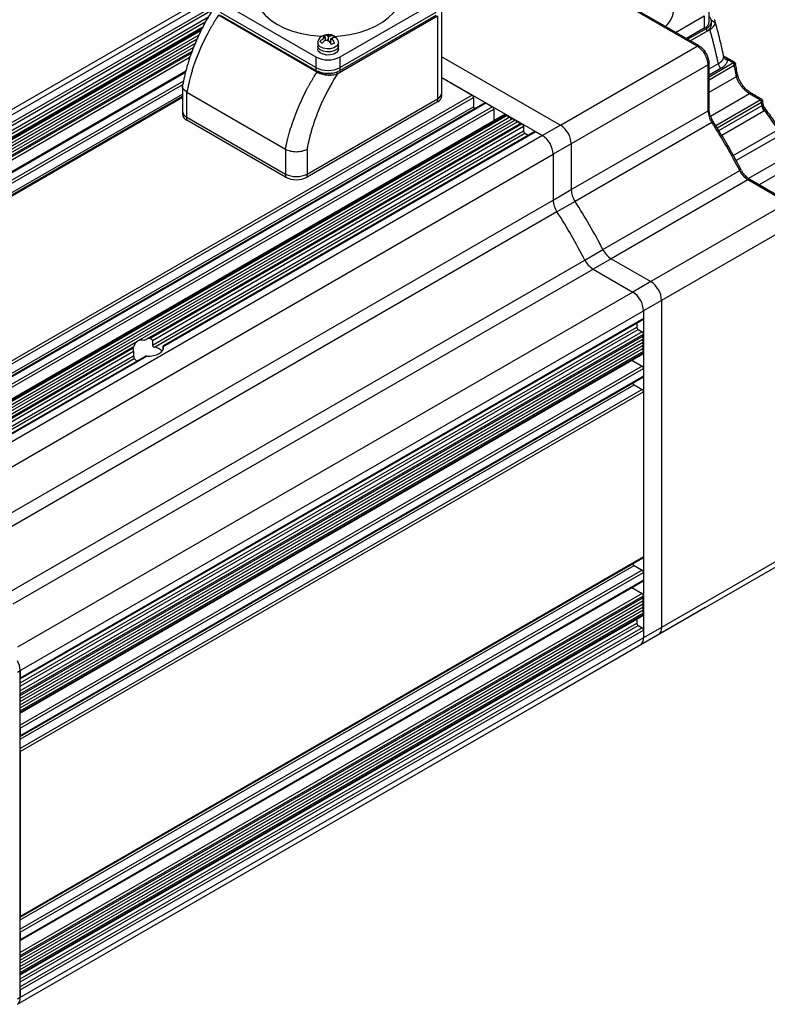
# Model space of a CAD drawing. Header units: millimetres. Extents: x 0 to 1397, y 0 to 1080.
# Tile 29 of 31: x 976 to 1172, y 678 to 936. Entities that reach past the tile are written whole.
import ezdxf

# ---------------------------------------------------------------- set-up
doc = ezdxf.new("R2010")
doc.units = ezdxf.units.MM
doc.header["$LTSCALE"] = 5

msp = doc.modelspace()

# ---------------------------------------------------------------- linework, layer by layer
for p, q in [((1153.217, 928.761), (1078.97, 971.622)), ((1153.717, 928.811), (1079.47, 971.672)), ((1027.203, 943.09), (873.162, 854.164)), ((875.041, 853.896), (1026.953, 941.593)), ((1026.953, 939.552), (963.869, 903.135)), ((1028.271, 940.399), (1053.302, 925.949)), ((1059.666, 925.949), (1084.698, 940.399)), ((964.464, 902.662), (1026.255, 938.333)), ((1053.302, 923.172), (1028.271, 937.623)), ((1084.698, 937.623), (1059.666, 923.172)), ((1086.294, 916.597), (1086.294, 938.235)), ((1156.373, 935.288), (1156.373, 938.555)), ((964.464, 901.437), (1025.132, 936.46)), ((964.99, 900.924), (1024.404, 935.223)), ((1053.558, 921.959), (1027.747, 936.859)), ((1053.302, 922.356), (1028.271, 936.806)), ((1085.122, 936.602), (1058.894, 921.461)), ((1084.698, 936.806), (1059.666, 922.356)), ((1085.122, 936.602), (1085.122, 914.964)), ((1147.537, 932.378), (1155.055, 936.718)), ((1155.055, 936.718), (1155.055, 933.452)), ((1157.921, 934.879), (1156.924, 935.454)), ((1156.939, 934.431), (1156.939, 935.248)), ((966.258, 899.207), (1022.662, 931.769)), ((1023.653, 933.735), (967.332, 901.221)), ((967.405, 901.094), (1023.533, 933.496)), ((967.421, 900.695), (1023.243, 932.92)), ((1056.484, 931.816), (1055.78, 931.72)), ((1155.055, 933.452), (1150.366, 930.745)), ((1150.684, 930.561), (1155.621, 933.411)), ((1151.392, 930.153), (1156.526, 933.117)), ((1151.392, 930.153), (1155.621, 932.594)), ((1155.621, 933.411), (1155.621, 932.594)), ((882.112, 849.814), (1022.176, 930.672)), ((882.819, 849.406), (1021.722, 929.593)), ((1053.784, 929.623), (1053.784, 928.806)), ((1055.791, 930.927), (1055.3, 930.737)), ((1055.791, 930.927), (1055.462, 931.21)), ((1055.648, 931.05), (1055.648, 931.691)), ((1055.791, 930.226), (1055.791, 930.927)), ((1055.87, 930.263), (1055.791, 930.331)), ((1056.347, 930.447), (1055.856, 930.257)), ((1056.622, 931.248), (1056.293, 931.531)), ((1056.347, 930.447), (1056.676, 930.164)), ((1056.622, 931.248), (1057.112, 931.438)), ((1056.622, 930.211), (1056.622, 931.248)), ((1057.178, 929.83), (1057.013, 929.766)), ((1057.178, 930.768), (1057.669, 930.958)), ((1057.178, 929.492), (1057.178, 930.768)), ((1057.178, 930.768), (1057.507, 930.485)), ((1058.076, 931.414), (1058.076, 931.039)), ((1059.184, 928.806), (1059.184, 929.623)), ((883.526, 848.998), (1021.268, 928.515)), ((884.233, 848.59), (1020.858, 927.461)), ((1020.692, 926.957), (884.587, 848.386)), ((1053.784, 928.806), (1053.784, 927.99)), ((1059.184, 927.99), (1059.184, 928.806)), ((1117.366, 908.065), (1153.217, 928.761)), ((885.294, 847.977), (1020.36, 925.95)), ((1053.302, 925.949), (1053.302, 923.172)), ((1059.666, 923.172), (1059.666, 925.949)), ((1086.294, 926.003), (1117.366, 908.065)), ((1156.338, 920.76), (1162.569, 924.357)), ((1156.338, 912.257), (1156.338, 924.27)), ((1156.338, 922.801), (1158.748, 924.193)), ((1160.103, 926.209), (1160.088, 926.296)), ((1160.143, 925.968), (1160.103, 926.209)), ((1160.207, 926.154), (1160.105, 926.305)), ((1162.981, 924.542), (1160.215, 926.139)), ((1162.635, 924.404), (1161.132, 925.272)), ((1019.184, 922.174), (887.976, 846.429)), ((888.122, 846.345), (1019.139, 921.979)), ((1053.302, 923.172), (1053.302, 922.356)), ((1059.666, 922.356), (1059.666, 923.172)), ((1156.045, 923.862), (1120.195, 903.166)), ((1156.045, 911.849), (1156.045, 923.862)), ((1156.338, 919.944), (1162.922, 923.745)), ((1159.455, 922.968), (1156.338, 921.168)), ((1018.599, 919.626), (889.89, 845.324)), ((1086.294, 920.533), (1094.244, 915.943)), ((1086.294, 920.533), (1112.629, 905.33)), ((1156.338, 916.678), (1163.489, 920.806)), ((890.597, 844.916), (1018.383, 918.685)), ((1018.331, 918.312), (1018.331, 911.78)), ((1019.503, 916.679), (1045.312, 901.78)), ((1019.503, 910.147), (1019.503, 916.679)), ((1086.294, 915.78), (1086.294, 916.597)), ((1166.951, 916.272), (1156.722, 910.368)), ((1169.774, 914.643), (1166.951, 916.272)), ((1170.129, 914.776), (1167.451, 916.322)), ((892.719, 843.691), (1018.331, 916.205)), ((1018.331, 915.559), (893.279, 843.368)), ((893.426, 843.283), (1018.331, 915.39)), ((1094.244, 915.943), (930.902, 821.648)), ((931.609, 821.24), (1094.597, 915.331)), ((1097.529, 913.927), (934.291, 819.692)), ((934.438, 819.607), (1097.779, 913.902)), ((1050.969, 895.248), (1085.122, 914.964)), ((1085.122, 914.147), (1050.969, 894.431)), ((1085.122, 914.964), (1085.122, 914.147)), ((1094.597, 915.331), (1094.597, 912.881)), ((1097.779, 913.902), (1099.547, 912.882)), ((1169.72, 914.605), (1158.102, 907.899)), ((1170.073, 913.993), (1158.477, 907.299)), ((1170.198, 913.204), (1170.073, 913.993)), ((933.731, 820.015), (1094.597, 912.881)), ((1099.547, 912.882), (936.206, 818.587)), ((936.913, 818.179), (1099.901, 912.27)), ((1018.331, 911.78), (1018.331, 910.963)), ((1099.901, 912.27), (1099.901, 909.173)), ((1120.195, 891.153), (1156.045, 911.849)), ((1158.861, 906.659), (1170.198, 913.204)), ((1170.679, 911.699), (1159.657, 905.336)), ((1102.833, 910.866), (939.595, 816.63)), ((939.741, 816.546), (1103.083, 910.841)), ((940.095, 816.342), (1103.436, 910.637)), ((940.802, 815.933), (1104.143, 910.229)), ((941.509, 815.525), (1104.85, 909.82)), ((942.216, 815.117), (1105.558, 909.412)), ((1106.265, 909.004), (1006.563, 851.447)), ((1009.141, 852.119), (1106.972, 908.596)), ((1019.503, 910.147), (1045.312, 895.248)), ((1019.503, 909.331), (1019.503, 910.147)), ((1045.312, 894.431), (1019.503, 909.331)), ((1103.083, 910.841), (1103.436, 910.637)), ((1103.436, 910.637), (1103.79, 910.024)), ((1104.143, 910.229), (1104.497, 909.616)), ((1104.85, 909.82), (1105.204, 909.208)), ((1105.558, 909.412), (1105.911, 908.8)), ((1106.265, 909.004), (1106.618, 908.392)), ((1106.972, 908.596), (1107.325, 908.392)), ((1157.043, 908.783), (1121.193, 888.087)), ((1157.432, 908.968), (1157.239, 909.273)), ((1107.325, 908.392), (1009.831, 852.109)), ((1010.426, 851.637), (1107.679, 907.779)), ((1010.426, 850.412), (1107.679, 906.554)), ((1010.952, 849.899), (1108.032, 905.942)), ((1110.611, 906.375), (1013.294, 850.195)), ((1013.367, 850.068), (1110.861, 906.351)), ((1107.679, 907.779), (1107.679, 906.554)), ((1108.032, 905.942), (1108.946, 905.414)), ((1110.861, 906.351), (1112.629, 905.33)), ((1117.366, 908.065), (1112.629, 905.33)), ((1162.672, 900.117), (1174.374, 906.872)), ((1112.629, 905.33), (949.287, 811.035)), ((1175.437, 905.703), (1163.421, 898.767)), ((1045.312, 901.78), (1045.312, 895.248)), ((1050.969, 901.78), (1050.969, 895.248)), ((1120.195, 903.166), (1115.457, 900.431)), ((1120.195, 903.166), (1120.195, 891.153)), ((1181.228, 902.471), (1166.629, 894.043)), ((954.237, 807.361), (1115.457, 900.431)), ((1115.457, 900.431), (1115.457, 888.418)), ((1182.733, 900.074), (1169.423, 892.389)), ((1128.495, 875.439), (1164.345, 896.135)), ((1164.694, 896.377), (1164.695, 896.375)), ((1045.312, 895.248), (1045.312, 894.431)), ((1050.969, 894.431), (1050.969, 895.248)), ((1166.502, 893.738), (1130.651, 873.042)), ((1176.905, 887.732), (1166.502, 893.738)), ((1177.405, 887.782), (1167.002, 893.787)), ((1115.457, 888.418), (1120.195, 891.153)), ((963.491, 800.69), (1115.457, 888.418)), ((1121.193, 888.087), (1116.455, 885.352)), ((1116.455, 885.352), (965.191, 798.029)), ((1176.905, 887.732), (1141.054, 867.036)), ((1179.733, 882.833), (1143.883, 862.137)), ((1123.757, 872.704), (1128.495, 875.439)), ((972.493, 785.381), (1123.757, 872.704)), ((1130.651, 873.042), (1125.914, 870.307)), ((1130.651, 873.042), (1141.054, 867.036)), ((973.948, 782.578), (1125.914, 870.307)), ((1125.914, 870.307), (1136.317, 864.301)), ((1141.054, 867.036), (1136.317, 864.301)), ((1136.317, 864.301), (975.096, 771.231)), ((1143.883, 862.137), (1139.145, 859.402)), ((1143.883, 862.137), (1143.883, 776.4)), ((975.803, 765.107), (1139.145, 859.402)), ((1139.145, 857.361), (975.803, 763.066)), ((975.803, 762.897), (1139.042, 857.132)), ((1139.145, 859.402), (1139.145, 857.361)), ((1139.145, 859.402), (1139.145, 773.665)), ((975.803, 761.841), (1137.377, 855.115)), ((975.803, 761.024), (1137.731, 854.503)), ((1137.377, 856.171), (1137.377, 855.115)), ((1137.731, 854.503), (1138.792, 853.89)), ((1138.792, 853.89), (975.803, 759.799)), ((975.803, 758.983), (1139.145, 853.278)), ((975.803, 758.575), (1139.145, 852.87)), ((975.803, 758.575), (1138.792, 852.666)), ((975.803, 757.758), (1139.145, 852.053)), ((975.803, 757.758), (1138.792, 851.849)), ((1139.145, 852.87), (1138.792, 852.666)), ((1138.792, 852.666), (1139.145, 852.053)), ((1139.145, 852.053), (1138.792, 851.849)), ((1138.792, 851.849), (1139.145, 851.237)), ((1139.145, 853.278), (1139.145, 852.87)), ((942.923, 814.709), (1006.563, 851.447)), ((943.63, 814.301), (1005.399, 849.959)), ((1005.415, 849.56), (943.984, 814.096)), ((975.803, 756.942), (1139.145, 851.237)), ((975.803, 756.942), (1138.792, 851.033)), ((975.803, 756.125), (1139.145, 850.42)), ((975.803, 756.125), (1138.792, 850.216)), ((975.803, 755.309), (1139.145, 849.604)), ((975.803, 755.308), (1138.792, 849.4)), ((1010.426, 851.637), (1010.426, 850.412)), ((1013.255, 849.217), (1013.255, 850.004)), ((1139.145, 851.237), (1138.792, 851.033)), ((1138.792, 851.033), (1139.145, 850.42)), ((1139.145, 850.42), (1138.792, 850.216)), ((1138.792, 850.216), (1139.145, 849.604)), ((1139.145, 849.604), (1138.792, 849.4)), ((1138.792, 849.4), (1139.145, 848.787)), ((944.691, 813.688), (1005.527, 848.808)), ((945.752, 813.076), (1005.527, 847.584)), ((946.459, 812.668), (1005.708, 846.872)), ((1008.523, 847.441), (947.373, 812.14)), ((947.519, 812.055), (1008.951, 847.519)), ((975.803, 754.492), (1139.145, 848.787)), ((1139.145, 848.379), (975.803, 754.084)), ((975.803, 753.915), (1139.042, 848.15)), ((1005.527, 848.808), (1005.527, 847.584)), ((1139.145, 848.787), (1139.145, 848.379)), ((1138.792, 844.909), (975.803, 750.818)), ((975.803, 750.001), (1139.145, 844.296)), ((1136.109, 846.457), (1138.792, 844.909)), ((1139.145, 844.296), (1139.145, 842.255)), ((1139.145, 842.255), (975.803, 747.96)), ((975.803, 747.791), (1139.042, 842.026)), ((975.803, 747.143), (1136.67, 840.009)), ((1136.67, 840.009), (1138.792, 838.784)), ((1138.792, 838.784), (975.803, 744.693)), ((975.803, 743.877), (1139.145, 838.172)), ((1139.145, 838.172), (1139.145, 794.895)), ((1143.054, 774.569), (1178.904, 795.265)), ((1179.733, 797.096), (1143.883, 776.4)), ((1139.145, 794.895), (975.803, 700.6)), ((975.803, 700.431), (1139.042, 794.667)), ((975.803, 699.783), (1136.67, 792.65)), ((1136.67, 792.65), (1138.792, 791.425)), ((1138.792, 791.425), (975.803, 697.334)), ((975.803, 696.518), (1139.145, 790.813)), ((1139.145, 790.813), (1139.145, 788.771)), ((1139.145, 788.771), (975.803, 694.476)), ((975.803, 694.307), (1139.042, 788.542)), ((1138.792, 785.301), (975.803, 691.21)), ((975.803, 690.394), (1139.145, 784.689)), ((1136.109, 786.85), (1138.792, 785.301)), ((1139.145, 784.689), (1139.145, 784.28)), ((975.803, 689.985), (1139.145, 784.28)), ((975.803, 689.985), (1138.792, 784.076)), ((975.803, 689.169), (1139.145, 783.464)), ((975.803, 689.169), (1138.792, 783.26)), ((975.803, 688.352), (1139.145, 782.647)), ((975.803, 688.352), (1138.792, 782.443)), ((1139.145, 784.28), (1138.792, 784.076)), ((1138.792, 784.076), (1139.145, 783.464)), ((1139.145, 783.464), (1138.792, 783.26)), ((1138.792, 783.26), (1139.145, 782.647)), ((1139.145, 782.647), (1138.792, 782.443)), ((1138.792, 782.443), (1139.145, 781.831)), ((975.803, 687.536), (1139.145, 781.831)), ((975.803, 687.536), (1138.792, 781.627)), ((975.803, 686.719), (1139.145, 781.014)), ((975.803, 686.719), (1138.792, 780.81)), ((975.803, 685.903), (1139.145, 780.198)), ((1139.145, 779.789), (975.803, 685.494)), ((975.803, 685.325), (1139.042, 779.561)), ((1119.366, 760.89), (1155.216, 781.586)), ((1139.145, 781.831), (1138.792, 781.627)), ((1138.792, 781.627), (1139.145, 781.014)), ((1139.145, 781.014), (1138.792, 780.81)), ((1138.792, 780.81), (1139.145, 780.198)), ((1139.145, 780.198), (1139.145, 779.789)), ((1155.179, 781.603), (1155.317, 781.689)), ((975.803, 684.269), (1137.377, 777.544)), ((975.803, 683.453), (1137.731, 776.931)), ((1137.377, 778.6), (1137.377, 777.544)), ((1137.731, 776.931), (1138.792, 776.319)), ((1138.792, 776.319), (975.803, 682.228)), ((975.803, 681.412), (1139.145, 775.707)), ((1138.317, 771.834), (1143.054, 774.569)), ((1143.883, 776.4), (1139.145, 773.665)), ((1139.145, 775.707), (1139.145, 773.665)), ((975.096, 677.609), (1138.317, 771.834)), ((1139.145, 773.665), (975.803, 679.37)), ((975.096, 764.699), (975.803, 765.107)), ((975.803, 679.37), (975.803, 765.107)), ((975.803, 765.107), (975.803, 763.066)), ((975.803, 758.983), (975.803, 758.575)), ((1114.628, 758.155), (1119.366, 760.89)), ((1119.452, 760.944), (1119.366, 760.89)), ((975.096, 677.605), (1114.628, 758.155)), ((1114.714, 758.209), (1114.628, 758.155)), ((975.803, 754.492), (975.803, 754.084)), ((975.803, 750.001), (975.803, 747.96)), ((975.803, 743.877), (975.803, 700.6)), ((975.803, 696.518), (975.803, 694.476)), ((975.803, 690.394), (975.803, 689.985)), ((975.803, 685.903), (975.803, 685.494)), ((975.803, 681.412), (975.803, 679.37)), ((975.803, 679.37), (975.096, 678.962))]:
    msp.add_line(p, q)
at = {"flags": 128}
for points in [[(1037.534, 942.236), (1037.634, 941.117), (1038.073, 939.646), (1038.856, 938.223), (1039.966, 936.874), (1041.385, 935.626), (1043.085, 934.501), (1045.034, 933.519), (1047.197, 932.7), (1049.532, 932.059), (1051.998, 931.607), (1054.546, 931.354), (1054.838, 931.338)], [(1058.053, 931.334), (1059.704, 931.456), (1062.217, 931.809), (1064.623, 932.357), (1066.878, 933.089), (1068.938, 933.991), (1070.767, 935.047), (1072.33, 936.236), (1073.598, 937.538), (1074.546, 938.927), (1075.159, 940.377), (1075.423, 941.863), (1075.434, 942.236)], [(1155.621, 933.411), (1156.18, 933.804), (1156.596, 934.253), (1156.852, 934.741), (1156.939, 935.248), (1156.852, 935.754), (1156.596, 936.242), (1156.373, 936.509)], [(1059.184, 929.619), (1059.113, 929.266), (1058.712, 928.742), (1058.01, 928.337), (1057.103, 928.106), (1056.111, 928.079), (1055.171, 928.261), (1054.407, 928.627), (1053.924, 929.127), (1053.784, 929.631)], [(1059.184, 928.806), (1059.113, 928.449), (1058.712, 927.925), (1058.01, 927.52), (1057.103, 927.289), (1056.111, 927.263), (1055.171, 927.445), (1054.407, 927.811), (1053.924, 928.311), (1053.784, 928.806)], [(1059.184, 928.806), (1059.113, 928.449), (1058.712, 927.925), (1058.01, 927.52), (1057.103, 927.289), (1056.111, 927.263), (1055.171, 927.445), (1054.407, 927.811), (1053.924, 928.311), (1053.784, 928.806)], [(1059.184, 927.99), (1059.113, 927.633), (1058.712, 927.109), (1058.01, 926.704), (1057.103, 926.472), (1056.111, 926.446), (1055.171, 926.628), (1054.407, 926.994), (1053.924, 927.494), (1053.784, 927.99)], [(1008.951, 847.519), (1009.845, 847.52), (1010.716, 847.636), (1011.521, 847.86), (1012.219, 848.182), (1012.777, 848.585), (1013.165, 849.05), (1013.365, 849.552), (1013.367, 850.068)], [(1155.216, 781.586), (1155.217, 781.586), (1155.335, 781.663)], [(1114.628, 758.155), (1114.629, 758.155), (1114.714, 758.209)]]:
    msp.add_lwpolyline(points, dxfattribs=at)
for centre, radius, start, end in [((1140.567, 938.805), 6.534, 311.42292, 357.80277), ((1154.121, 935.513), 2.263, 294.37466, 354.3052), ((1154.687, 934.656), 2.263, 294.37466, 354.3052), ((1153.506, 928.381), 0.478, 63.56367, 127.30136), ((1149.904, 923.583), 6.147, 2.60548, 57.39452), ((1056.484, 932.09), 6.917, 242.60967, 297.39033), ((1155.849, 924.311), 0.49, 293.60353, 356.00859), ((1160.284, 924.263), 1.537, 182.60548, 237.39452), ((1161.068, 926.232), 0.962, 195.89421, 273.7898), ((1162.155, 923.71), 0.768, 2.60548, 57.39452), ((1162.389, 923.785), 0.666, 5.93251, 68.35616), ((1056.484, 929.314), 6.917, 242.60967, 297.39033), ((1056.484, 928.497), 6.917, 242.60967, 297.39033), ((1058.123, 921.425), 0.771, 2.68782, 41.23473), ((1163.148, 921.326), 0.622, 303.26032, 5.27777), ((1084.292, 916.796), 2.012, 294.37466, 354.3052), ((1167.244, 915.863), 0.504, 66.33607, 125.62911), ((1084.292, 915.98), 2.012, 294.37466, 354.3052), ((1093.83, 915.296), 0.768, 2.60548, 57.39452), ((1097.633, 913.698), 0.251, 54.38242, 114.30712), ((1169.306, 913.958), 0.768, 2.60548, 57.39452), ((1169.503, 914.018), 0.681, 5.01002, 66.49659), ((1020.333, 911.979), 2.012, 185.6948, 245.62534), ((1095.385, 912.924), 0.788, 183.08024, 224.94841), ((1099.133, 912.235), 0.768, 2.60548, 57.39452), ((1155.837, 912.307), 0.503, 294.37466, 354.3052), ((1161.95, 912.076), 5.91, 182.19786, 213.86596), ((1173.137, 913.314), 2.941, 182.14981, 213.30841), ((1172.949, 913.644), 2.699, 188.60256, 221.17742), ((1020.333, 911.163), 2.012, 185.6948, 245.62534), ((1102.936, 910.636), 0.251, 54.38242, 114.30712), ((1157.748, 907.79), 1.217, 105.26752, 125.36748), ((1026.775, 825.14), 154.809, 27.29648, 32.70352), ((1106.911, 907.744), 0.768, 2.60548, 57.39452), ((1108.447, 906.589), 0.768, 182.60548, 237.39452), ((1110.714, 906.146), 0.251, 54.38242, 114.30712), ((1114.054, 902.887), 6.147, 2.60548, 57.39452), ((1109.316, 900.152), 6.147, 2.60548, 57.39452), ((1163.778, 897.34), 1.332, 295.21328, 313.53825), ((1169.65, 898.738), 5.909, 206.13329, 237.80381), ((1048.141, 900.706), 6.148, 242.60967, 297.39033), ((1048.141, 899.89), 6.148, 242.60967, 297.39033), ((1166.795, 893.329), 0.503, 65.69288, 125.61758), ((1126.1, 891.38), 5.91, 182.19786, 213.86596), ((1121.362, 888.645), 5.91, 182.19786, 213.86596), ((990.924, 804.445), 154.809, 27.29648, 32.70352), ((986.187, 801.71), 154.809, 27.29648, 32.70352), ((1133.8, 878.042), 5.909, 206.13329, 237.80381), ((1129.062, 875.307), 5.909, 206.13329, 237.80381), ((1137.742, 861.858), 6.147, 2.60548, 57.39452), ((1133.004, 859.123), 6.147, 2.60548, 57.39452), ((1138.9, 857.334), 0.246, 305.01333, 6.29885), ((1138.145, 855.15), 0.768, 182.60548, 237.39452), ((1009.391, 845.209), 6.915, 86.34984, 92.07545), ((1138.378, 853.243), 0.768, 2.60548, 57.39452), ((1006.732, 849.814), 1.341, 173.8053, 190.91749), ((1010.224, 846.152), 3.817, 43.79235, 78.99396), ((1007.841, 848.509), 2.689, 217.52218, 238.47356), ((1138.9, 848.352), 0.246, 305.01333, 6.29885), ((1138.378, 844.261), 0.768, 2.60548, 57.39452), ((1138.9, 842.228), 0.246, 305.01333, 6.29885), ((1137.089, 840.661), 0.775, 194.60042, 237.30592), ((1138.378, 838.137), 0.768, 2.60548, 57.39452), ((1137.089, 793.302), 0.775, 194.60042, 237.30592), ((1138.9, 794.868), 0.246, 305.01333, 6.29885), ((1138.378, 790.778), 0.768, 2.60548, 57.39452), ((1138.9, 788.744), 0.246, 305.01333, 6.29885), ((1138.378, 784.654), 0.768, 2.60548, 57.39452), ((1138.9, 779.762), 0.246, 305.01333, 6.29885), ((1138.145, 777.579), 0.768, 182.60548, 237.39452), ((1138.378, 775.672), 0.768, 2.60548, 57.39452), ((1141.98, 776.158), 1.918, 304.05635, 7.25583), ((1137.185, 773.449), 1.972, 305.01333, 6.29885), ((1137.242, 773.423), 1.918, 304.05635, 7.25583), ((970.109, 764.921), 5.698, 1.87111, 28.91252), ((973.74, 679.184), 2.072, 310.89268, 5.15297)]:
    msp.add_arc(centre, radius, start, end)
for centre, major_axis, ratio, start_param, end_param in [((1009.391, 846.548), (-2.829, 4.899), 0.5773346, 5.7777842, 6.2831447), ((1009.391, 852.264), (4, 2.31), 0.0000704, 4.4323107, 4.6496844), ((1009.391, 852.264), (4, 2.31), 0.0000704, 3.2042159, 3.4215897), ((1009.391, 846.548), (-2.829, 4.899), 0.5773346, 6.2831447, 6.7885052)]:
    msp.add_ellipse(centre, major_axis=major_axis, ratio=ratio, start_param=start_param, end_param=end_param)
for points, knots in [([(1026.709, 939.089), (1025.946, 937.861), (1024.418, 935.401), (1022.521, 931.598), (1020.755, 927.405), (1019.296, 923.045), (1018.652, 919.979), (1018.353, 918.554)], [0, 0, 0, 0, 0.19060392, 0.38183859, 0.55782489, 0.79454867, 1, 1, 1, 1]), ([(1027.747, 936.859), (1027.633, 936.685), (1027.435, 936.382), (1027.188, 935.995), (1027.033, 935.749), (1026.829, 935.421), (1026.547, 934.958), (1026.163, 934.308), (1025.789, 933.655), (1025.482, 933.101), (1025.249, 932.669), (1025.091, 932.372), (1024.963, 932.128), (1024.865, 931.937), (1024.796, 931.8), (1024.754, 931.718), (1024.738, 931.68), (1024.734, 931.671)], [0, 0, 0, 0, 0.10439464, 0.1808438, 0.22934704, 0.24990407, 0.37386918, 0.49996238, 0.62708013, 0.74984469, 0.81615887, 0.8722795, 0.91820665, 0.95394052, 0.97948157, 0.99483129, 1, 1, 1, 1]), ([(1156.526, 933.117), (1156.73, 933.235), (1156.913, 933.361), (1157.239, 933.631), (1157.382, 933.775), (1157.742, 934.229), (1157.883, 934.546), (1157.921, 934.879)], [0, 0, 0, 0, 0.25, 0.25, 0.5, 0.5, 1, 1, 1, 1]), ([(1157.921, 934.879), (1157.922, 935.054), (1157.924, 935.405), (1157.821, 935.658), (1157.648, 935.681), (1157.611, 935.686)], [0, 0, 0, 0, 0.4423115, 0.8825878, 1, 1, 1, 1]), ([(1160.113, 926.212), (1159.767, 927.835), (1159.104, 930.949), (1158.279, 933.933), (1157.883, 935.361)], [0, 0, 0, 0, 0.521115, 1, 1, 1, 1]), ([(1055.779, 931.723), (1055.811, 931.734), (1055.916, 931.77), (1056.102, 931.682), (1056.245, 931.569), (1056.293, 931.531)], [0, 0, 0, 0, 0.2202873, 0.7378978, 1, 1, 1, 1]), ([(1058.02, 931.441), (1057.89, 931.506), (1057.59, 931.656), (1057.067, 931.787), (1056.677, 931.806), (1056.484, 931.816)], [0, 0, 0, 0, 0.2778517, 0.6447848, 1, 1, 1, 1]), ([(1158.748, 924.193), (1158.675, 924.531), (1158.528, 925.208), (1158.3, 926.215), (1158.066, 927.218), (1157.825, 928.215), (1157.578, 929.207), (1157.325, 930.193), (1157.065, 931.173), (1156.799, 932.148), (1156.617, 932.794), (1156.526, 933.117)], [0, 0, 0, 0, 0.111133, 0.2222496, 0.3333544, 0.4444523, 0.5555477, 0.6666456, 0.7777504, 0.888867, 1, 1, 1, 1]), ([(1054.842, 931.368), (1054.786, 931.339), (1054.544, 931.213), (1054.198, 930.855), (1053.851, 930.295), (1053.815, 929.855), (1053.797, 929.64)], [0, 0, 0, 0, 0.088921, 0.3836072, 0.6994799, 1, 1, 1, 1]), ([(1054.337, 929.968), (1054.399, 930.057), (1054.466, 930.14), (1054.613, 930.296), (1054.693, 930.369), (1054.941, 930.565), (1055.119, 930.667), (1055.3, 930.737)], [0, 0, 0, 0, 0.25, 0.25, 0.5, 0.5, 1, 1, 1, 1]), ([(1054.893, 929.489), (1054.802, 929.599), (1054.709, 929.694), (1054.521, 929.856), (1054.428, 929.921), (1054.337, 929.968)], [0, 0, 0, 0, 0.5, 0.5, 1, 1, 1, 1]), ([(1054.817, 931.37), (1054.954, 931.455), (1055.092, 931.522), (1055.37, 931.63), (1055.511, 931.67), (1055.648, 931.691)], [0, 0, 0, 0, 0.5, 0.5, 1, 1, 1, 1]), ([(1055.462, 931.21), (1055.341, 931.314), (1055.221, 931.385), (1055.056, 931.427), (1055.002, 931.431), (1054.904, 931.416), (1054.858, 931.399), (1054.817, 931.37)], [0, 0, 0, 0, 0.5, 0.5, 0.75, 0.75, 1, 1, 1, 1]), ([(1055.856, 930.257), (1055.676, 930.188), (1055.497, 930.085), (1055.25, 929.89), (1055.17, 929.817), (1055.023, 929.66), (1054.955, 929.577), (1054.893, 929.489)], [0, 0, 0, 0, 0.5, 0.5, 0.75, 0.75, 1, 1, 1, 1]), ([(1057.321, 929.211), (1057.28, 929.312), (1057.234, 929.408), (1057.136, 929.591), (1057.082, 929.68), (1056.917, 929.924), (1056.797, 930.06), (1056.676, 930.164)], [0, 0, 0, 0, 0.25, 0.25, 0.5, 0.5, 1, 1, 1, 1]), ([(1057.112, 931.438), (1057.293, 931.508), (1057.472, 931.544), (1057.719, 931.539), (1057.799, 931.528), (1057.946, 931.485), (1058.014, 931.455), (1058.076, 931.414)], [0, 0, 0, 0, 0.5, 0.5, 0.75, 0.75, 1, 1, 1, 1]), ([(1058.152, 929.533), (1058.015, 929.511), (1057.877, 929.472), (1057.599, 929.365), (1057.458, 929.296), (1057.321, 929.211)], [0, 0, 0, 0, 0.5, 0.5, 1, 1, 1, 1]), ([(1057.507, 930.485), (1057.628, 930.381), (1057.748, 930.245), (1057.913, 930.002), (1057.966, 929.914), (1058.065, 929.729), (1058.11, 929.633), (1058.152, 929.533)], [0, 0, 0, 0, 0.5, 0.5, 0.75, 0.75, 1, 1, 1, 1]), ([(1058.632, 930.934), (1058.57, 930.975), (1058.502, 931.006), (1058.356, 931.048), (1058.276, 931.06), (1058.028, 931.064), (1057.849, 931.028), (1057.669, 930.958)], [0, 0, 0, 0, 0.25, 0.25, 0.5, 0.5, 1, 1, 1, 1]), ([(1058.641, 930.949), (1058.622, 930.977), (1058.486, 931.179), (1058.255, 931.334), (1058.04, 931.432), (1058.02, 931.441)], [0, 0, 0, 0, 0.1261352, 0.9151945, 1, 1, 1, 1]), ([(1058.076, 931.414), (1058.167, 931.367), (1058.26, 931.301), (1058.448, 931.139), (1058.541, 931.045), (1058.632, 930.934)], [0, 0, 0, 0, 0.5, 0.5, 1, 1, 1, 1]), ([(1059.173, 929.615), (1059.177, 929.637), (1059.224, 929.91), (1059.061, 930.418), (1058.773, 930.782), (1058.641, 930.949)], [0, 0, 0, 0, 0.0456, 0.5613274, 1, 1, 1, 1]), ([(1155.583, 926.861), (1155.369, 927.191), (1155.072, 927.65), (1154.542, 928.2), (1154.147, 928.55), (1153.835, 928.728), (1153.713, 928.797)], [0, 0, 0, 0, 0.4128622, 0.5723419, 0.8340466, 1, 1, 1, 1]), ([(1156.321, 924.276), (1156.327, 924.339), (1156.349, 924.611), (1156.264, 925.097), (1156.1, 925.746), (1155.869, 926.334), (1155.666, 926.708), (1155.583, 926.861)], [0, 0, 0, 0, 0.0768062, 0.330347, 0.5512965, 0.817065, 1, 1, 1, 1]), ([(1158.748, 924.193), (1158.801, 924.221), (1158.904, 924.277), (1159.045, 924.363), (1159.174, 924.449), (1159.29, 924.534), (1159.395, 924.617), (1159.488, 924.698), (1159.571, 924.777), (1159.645, 924.852), (1159.71, 924.925), (1159.803, 925.037), (1159.91, 925.192), (1160.015, 925.39), (1160.088, 925.587), (1160.132, 925.779), (1160.139, 925.906), (1160.143, 925.968)], [0, 0, 0, 0, 0.06162624, 0.12066727, 0.17712259, 0.23099176, 0.2822744, 0.33097018, 0.37707884, 0.42060023, 0.46153427, 0.49988099, 0.60721423, 0.71088212, 0.8108944, 0.90726254, 1, 1, 1, 1]), ([(1161.132, 925.272), (1161.13, 925.229), (1161.128, 925.143), (1161.113, 925.015), (1161.09, 924.887), (1161.058, 924.759), (1160.997, 924.57), (1160.886, 924.322), (1160.695, 924.022), (1160.455, 923.733), (1160.199, 923.489), (1159.946, 923.287), (1159.712, 923.122), (1159.541, 923.019), (1159.455, 922.968)], [0, 0, 0, 0, 0.050225, 0.1003852, 0.1505609, 0.2008322, 0.2512786, 0.3755485, 0.5001828, 0.6251425, 0.7503939, 0.8335952, 0.9166826, 1, 1, 1, 1]), ([(1160.21, 926.132), (1160.23, 926.124), (1160.642, 925.956), (1160.893, 925.606), (1161.132, 925.272)], [0, 0, 0, 0, 0.047462, 1, 1, 1, 1]), ([(1162.569, 924.357), (1162.581, 924.365), (1162.605, 924.379), (1162.625, 924.396), (1162.635, 924.404)], [0, 0, 0, 0, 0.5001132, 1, 1, 1, 1]), ([(1162.635, 924.404), (1162.702, 924.447), (1162.843, 924.538), (1162.954, 924.568), (1162.972, 924.539), (1162.976, 924.534)], [0, 0, 0, 0, 0.4204051, 0.8890216, 1, 1, 1, 1]), ([(1163.225, 924.205), (1163.215, 924.242), (1163.195, 924.315), (1163.137, 924.409), (1163.066, 924.487), (1163.01, 924.524), (1162.983, 924.542)], [0, 0, 0, 0, 0.2679765, 0.5280302, 0.7735926, 1, 1, 1, 1]), ([(1163.225, 924.203), (1163.233, 924.163), (1163.226, 924.114), (1163.172, 923.996), (1163.123, 923.928), (1163.052, 923.854)], [0, 0, 0, 0, 0.5, 0.5, 1, 1, 1, 1]), ([(1163.746, 921.378), (1163.657, 921.923), (1163.5, 922.88), (1163.296, 923.799), (1163.208, 924.195)], [0, 0, 0, 0, 0.5688842, 1, 1, 1, 1]), ([(1020.873, 922.263), (1020.87, 922.256), (1020.859, 922.228), (1020.838, 922.162), (1020.803, 922.053), (1020.756, 921.901), (1020.697, 921.705), (1020.625, 921.465), (1020.543, 921.182), (1020.421, 920.752), (1020.266, 920.179), (1020.08, 919.445), (1019.916, 918.747), (1019.775, 918.097), (1019.64, 917.433), (1019.554, 916.963), (1019.503, 916.679)], [0, 0, 0, 0, 0.00394806, 0.01562807, 0.03504862, 0.06221095, 0.09711547, 0.13976236, 0.19015169, 0.2482835, 0.36944357, 0.49629866, 0.64146041, 0.744606, 0.84612307, 1, 1, 1, 1]), ([(1050.543, 916.771), (1050.546, 916.777), (1050.56, 916.797), (1050.585, 916.846), (1050.63, 916.927), (1050.69, 917.041), (1050.768, 917.187), (1050.864, 917.366), (1050.977, 917.576), (1051.109, 917.819), (1051.321, 918.205), (1051.615, 918.731), (1051.987, 919.381), (1052.367, 920.028), (1052.698, 920.578), (1053.091, 921.223), (1053.363, 921.652), (1053.558, 921.959)], [0, 0, 0, 0, 0.0031259, 0.0123705, 0.0277442, 0.0492484, 0.0768837, 0.1106502, 0.150548, 0.1965772, 0.2487379, 0.3707572, 0.497201, 0.622542, 0.7458235, 0.8178868, 1, 1, 1, 1]), ([(1058.894, 921.461), (1058.785, 921.288), (1058.567, 920.943), (1058.247, 920.422), (1057.932, 919.897), (1057.622, 919.369), (1057.318, 918.839), (1057.019, 918.305), (1056.725, 917.768), (1056.437, 917.228), (1055.828, 916.058), (1054.944, 914.239), (1053.875, 911.754), (1052.935, 909.252), (1052.292, 907.247), (1051.867, 905.748), (1051.606, 904.748), (1051.369, 903.753), (1051.154, 902.763), (1051.031, 902.108), (1050.969, 901.78)], [0, 0, 0, 0, 0.0278859, 0.0557423, 0.0835776, 0.1114004, 0.1392193, 0.1670428, 0.1948795, 0.2227379, 0.2506266, 0.3751917, 0.499789, 0.6244146, 0.7490547, 0.7992856, 0.8494455, 0.8995845, 0.9497526, 1, 1, 1, 1]), ([(1053.558, 921.959), (1053.599, 921.935), (1053.643, 921.91), (1053.732, 921.864), (1053.776, 921.841), (1053.913, 921.774), (1054.007, 921.731), (1054.299, 921.61), (1054.508, 921.537), (1054.941, 921.412), (1055.165, 921.36), (1055.629, 921.275), (1055.87, 921.242), (1056.594, 921.176), (1057.095, 921.173), (1057.817, 921.228), (1058.057, 921.257), (1058.502, 921.339), (1058.708, 921.392), (1058.894, 921.461)], [0, 0, 0, 0, 0.03125, 0.03125, 0.0625, 0.0625, 0.125, 0.125, 0.25, 0.25, 0.375, 0.375, 0.5, 0.5, 0.75, 0.75, 0.875, 0.875, 1, 1, 1, 1]), ([(1057.647, 921.734), (1057.575, 921.713), (1057.113, 921.579), (1056.125, 921.533), (1054.815, 921.701), (1054.128, 922.023), (1053.784, 922.184)], [0, 0, 0, 0, 0.0575876, 0.3714639, 0.6854194, 1, 1, 1, 1]), ([(1163.489, 920.806), (1163.428, 921.134), (1163.307, 921.791), (1163.118, 922.771), (1162.988, 923.42), (1162.922, 923.745)], [0, 0, 0, 0, 0.3333354, 0.6666646, 1, 1, 1, 1]), ([(1166.951, 916.272), (1166.762, 916.381), (1166.574, 916.507), (1166.194, 916.793), (1166.002, 916.954), (1165.628, 917.301), (1165.446, 917.485), (1165.094, 917.877), (1164.923, 918.084), (1164.606, 918.504), (1164.458, 918.718), (1164.184, 919.154), (1164.061, 919.371), (1163.844, 919.798), (1163.75, 920.011), (1163.594, 920.421), (1163.533, 920.618), (1163.489, 920.806)], [0, 0, 0, 0, 0.125, 0.125, 0.25, 0.25, 0.375, 0.375, 0.5, 0.5, 0.625, 0.625, 0.75, 0.75, 0.875, 0.875, 1, 1, 1, 1]), ([(1167.451, 916.322), (1167.118, 916.544), (1166.399, 917.024), (1165.474, 918.026), (1164.788, 918.981), (1164.322, 919.79), (1163.948, 920.629), (1163.827, 921.135), (1163.765, 921.395)], [0, 0, 0, 0, 0.2017689, 0.4358717, 0.5653429, 0.7029625, 0.8476475, 1, 1, 1, 1]), ([(1019.503, 916.679), (1019.184, 916.917), (1018.546, 917.391), (1018.229, 918.098), (1018.381, 918.47), (1018.413, 918.548)], [0, 0, 0, 0, 0.4410368, 0.8820735, 1, 1, 1, 1]), ([(1169.72, 914.605), (1169.729, 914.611), (1169.749, 914.623), (1169.766, 914.636), (1169.774, 914.643)], [0, 0, 0, 0, 0.50005, 1, 1, 1, 1]), ([(1170.125, 914.768), (1170.123, 914.773), (1170.106, 914.804), (1169.992, 914.776), (1169.844, 914.686), (1169.774, 914.643)], [0, 0, 0, 0, 0.0864687, 0.5674304, 1, 1, 1, 1]), ([(1170.376, 914.419), (1170.367, 914.457), (1170.35, 914.533), (1170.292, 914.634), (1170.219, 914.717), (1170.159, 914.756), (1170.131, 914.775)], [0, 0, 0, 0, 0.2637953, 0.5228114, 0.7699909, 1, 1, 1, 1]), ([(1170.375, 914.42), (1170.372, 914.369), (1170.367, 914.273), (1170.241, 914.141), (1170.181, 914.078)], [0, 0, 0, 0, 0.5245657, 1, 1, 1, 1]), ([(1170.534, 913.364), (1170.518, 913.492), (1170.471, 913.848), (1170.407, 914.192), (1170.366, 914.413)], [0, 0, 0, 0, 0.3563583, 1, 1, 1, 1]), ([(1157.239, 909.273), (1157.063, 909.609), (1156.816, 910.08), (1156.569, 910.785), (1156.422, 911.355), (1156.34, 911.885), (1156.347, 912.156), (1156.349, 912.248)], [0, 0, 0, 0, 0.329195, 0.4615468, 0.6757509, 0.8896625, 1, 1, 1, 1]), ([(1170.198, 913.204), (1170.212, 913.208), (1170.241, 913.215), (1170.267, 913.232), (1170.28, 913.241)], [0, 0, 0, 0, 0.5122564, 1, 1, 1, 1]), ([(1170.28, 913.241), (1170.325, 913.271), (1170.421, 913.338), (1170.518, 913.39), (1170.526, 913.374), (1170.53, 913.364)], [0, 0, 0, 0, 0.2591042, 0.5562071, 1, 1, 1, 1]), ([(1170.83, 912.678), (1170.781, 912.75), (1170.646, 912.945), (1170.581, 913.207), (1170.54, 913.373)], [0, 0, 0, 0, 0.3678457, 1, 1, 1, 1]), ([(1170.917, 911.867), (1170.88, 911.837), (1170.804, 911.775), (1170.721, 911.724), (1170.679, 911.699)], [0, 0, 0, 0, 0.4984683, 1, 1, 1, 1]), ([(1175.051, 906.571), (1174.389, 907.614), (1173.06, 909.708), (1171.553, 911.698), (1170.797, 912.697)], [0, 0, 0, 0, 0.4980754, 1, 1, 1, 1]), ([(1170.797, 912.697), (1170.858, 912.624), (1170.996, 912.458), (1171.052, 912.209), (1171.012, 911.998), (1170.948, 911.91), (1170.917, 911.867)], [0, 0, 0, 0, 0.293697, 0.6733132, 0.8425541, 1, 1, 1, 1]), ([(1161.213, 902.75), (1160.273, 904.347), (1159.041, 906.44), (1157.734, 908.48), (1157.425, 908.963)], [0, 0, 0, 0, 0.7632992, 1, 1, 1, 1]), ([(1045.312, 901.78), (1045.344, 901.949), (1045.406, 902.274), (1045.503, 902.745), (1045.595, 903.179), (1045.684, 903.575), (1045.767, 903.933), (1045.843, 904.253), (1045.95, 904.692), (1046.092, 905.252), (1046.25, 905.844), (1046.378, 906.304), (1046.468, 906.62), (1046.543, 906.879), (1046.602, 907.081), (1046.644, 907.227), (1046.67, 907.313), (1046.68, 907.353), (1046.682, 907.363)], [0, 0, 0, 0, 0.092408, 0.1778207, 0.2562383, 0.3276607, 0.3920879, 0.4495198, 0.4999567, 0.6277139, 0.7498404, 0.8161467, 0.8722624, 0.9181876, 0.9539225, 0.9794675, 0.9948238, 1, 1, 1, 1]), ([(1045.312, 901.78), (1045.682, 901.566), (1046.126, 901.395), (1047.094, 901.164), (1047.617, 901.104), (1048.664, 901.104), (1049.188, 901.164), (1050.155, 901.395), (1050.599, 901.566), (1050.969, 901.78)], [0, 0, 0, 0, 0.25, 0.25, 0.5, 0.5, 0.75, 0.75, 1, 1, 1, 1]), ([(1164.688, 896.374), (1164.404, 896.927), (1163.298, 899.077), (1162.102, 901.185), (1161.213, 902.75)], [0, 0, 0, 0, 0.2573488, 1, 1, 1, 1]), ([(1166.999, 893.802), (1166.839, 893.898), (1166.517, 894.09), (1166.046, 894.513), (1165.598, 894.996), (1165.204, 895.508), (1164.972, 895.889), (1164.868, 896.06)], [0, 0, 0, 0, 0.2144064, 0.4303, 0.6114456, 0.8254647, 1, 1, 1, 1]), ([(1009.831, 852.109), (1009.904, 852.105), (1009.975, 852.091), (1010.113, 852.044), (1010.178, 852.011), (1010.293, 851.925), (1010.34, 851.874), (1010.408, 851.758), (1010.426, 851.697), (1010.426, 851.637)], [0, 0, 0, 0, 0.25, 0.25, 0.5, 0.5, 0.75, 0.75, 1, 1, 1, 1]), ([(1005.527, 848.808), (1005.527, 848.868), (1005.522, 848.938), (1005.505, 849.081), (1005.494, 849.154), (1005.457, 849.36), (1005.431, 849.476), (1005.415, 849.56)], [0, 0, 0, 0, 0.25, 0.25, 0.5, 0.5, 1, 1, 1, 1]), ([(1010.426, 850.412), (1010.426, 850.298), (1010.495, 850.18), (1010.695, 849.998), (1010.824, 849.93), (1010.952, 849.899)], [0, 0, 0, 0, 0.5, 0.5, 1, 1, 1, 1]), ([(1013.255, 850.004), (1013.255, 850.064), (1013.26, 850.112), (1013.277, 850.178), (1013.288, 850.196), (1013.325, 850.204), (1013.351, 850.152), (1013.367, 850.068)], [0, 0, 0, 0, 0.25, 0.25, 0.5, 0.5, 1, 1, 1, 1]), ([(1005.527, 847.584), (1005.527, 847.47), (1005.545, 847.322), (1005.608, 847.061), (1005.654, 846.946), (1005.708, 846.872)], [0, 0, 0, 0, 0.5, 0.5, 1, 1, 1, 1]), ([(1008.951, 847.519), (1008.868, 847.518), (1008.721, 847.516), (1008.572, 847.48), (1008.528, 847.442), (1008.525, 847.439)], [0, 0, 0, 0, 0.5449811, 0.9654235, 1, 1, 1, 1])]:
    msp.add_open_spline(points, degree=3, knots=knots)
for points in [[(1020.873, 922.263), (1021.842, 925.419), (1023.148, 928.601), (1024.734, 931.671)], [(1055.3, 930.737), (1055.254, 930.901), (1055.311, 931.069), (1055.462, 931.21)], [(1056.676, 930.164), (1056.392, 930.137), (1056.101, 930.17), (1055.856, 930.257)], [(1056.293, 931.531), (1056.577, 931.558), (1056.867, 931.525), (1057.112, 931.438)], [(1057.669, 930.958), (1057.715, 930.794), (1057.657, 930.626), (1057.507, 930.485)], [(1053.784, 922.184), (1053.704, 922.138), (1053.62, 922.054), (1053.558, 921.959)], [(1163.052, 923.854), (1163.014, 923.815), (1162.971, 923.779), (1162.922, 923.745)], [(1050.543, 916.771), (1048.958, 913.701), (1047.652, 910.519), (1046.682, 907.363)], [(1170.181, 914.078), (1170.149, 914.048), (1170.112, 914.019), (1170.073, 913.993)], [(1174.374, 906.872), (1173.289, 908.573), (1172.134, 910.243), (1170.917, 911.867)]]:
    msp.add_open_spline(points, degree=3)

doc.saveas('drawing.dxf')
